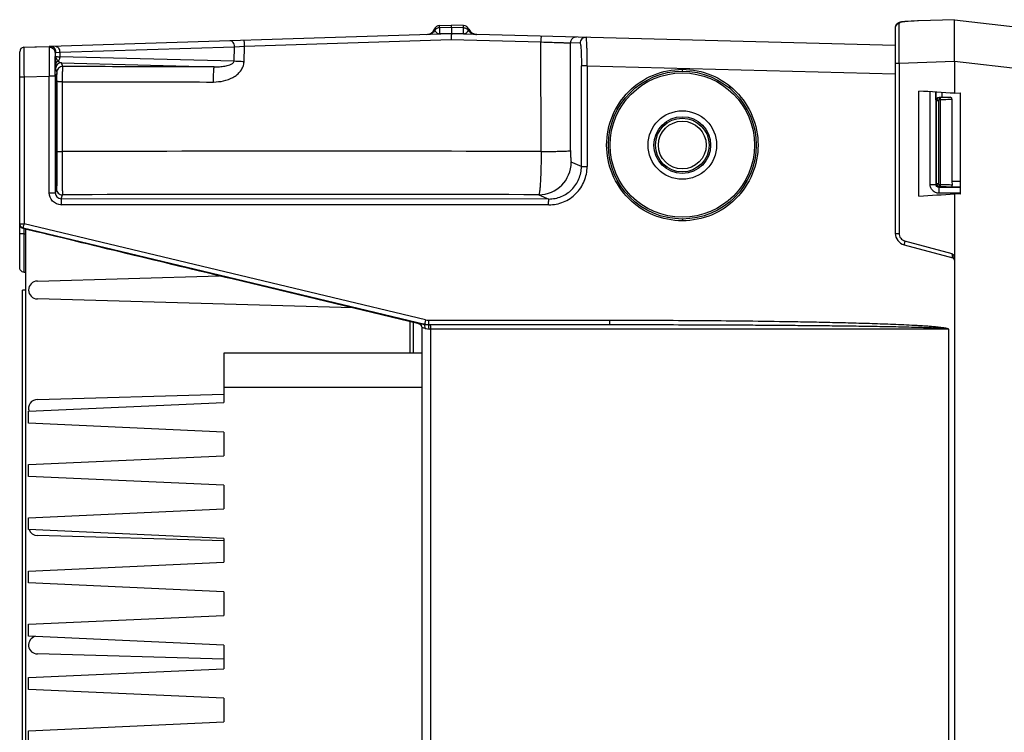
# Model space of a CAD drawing. Header units: inches. Extents: x 0 to 117, y 0 to 83.
# Tile 11 of 74: x 46.51 to 53.06, y 15.53 to 20.27. Entities that reach past the tile are written whole.
import ezdxf

# ---------------------------------------------------------------- set-up
doc = ezdxf.new("R2010")
doc.units = ezdxf.units.IN
doc.header["$LTSCALE"] = 6.431102
doc.header["$MEASUREMENT"] = 0
doc.layers.get('0').update_dxf_attribs({"linetype": 'CONTINUOUS'})

msp = doc.modelspace()

# ---------------------------------------------------------------- linework, layer by layer
at = {"color": 7, "linetype": 'CONTINUOUS'}
for p, q in [((52.3979, 20.2576), (52.3954, 20.2574)), ((52.3987, 20.2574), (52.3979, 20.2576)), ((52.3979, 20.2576), (52.3986, 20.2576)), ((52.7284, 20.2706), (52.4895, 20.2623)), ((52.7284, 20.2706), (59.0633, 19.5377)), ((49.3019, 20.2276), (49.302, 20.2313)), ((49.302, 20.2168), (49.3019, 20.2276)), ((49.302, 20.2313), (49.3819, 20.2338)), ((49.3818, 20.2193), (49.302, 20.2168)), ((49.302, 20.2168), (49.302, 20.1765)), ((49.3818, 20.2193), (49.3819, 20.2338)), ((49.4617, 20.2169), (49.3818, 20.2193)), ((49.4618, 20.2313), (49.3819, 20.2338)), ((49.4616, 20.1769), (49.4617, 20.2169)), ((49.4617, 20.2169), (49.4618, 20.2313)), ((52.3347, 20.219), (52.3347, 18.8489)), ((52.3591, 20.2432), (52.359, 20.1771)), ((49.3819, 20.1769), (46.7124, 20.0926)), ((48.004, 20.095), (49.3787, 20.1385)), ((49.2156, 20.1716), (49.2145, 20.1716)), ((49.2153, 20.1716), (49.2153, 20.1716)), ((49.2157, 20.1716), (49.2153, 20.1716)), ((49.298, 20.1768), (49.302, 20.1765)), ((49.3819, 20.1791), (49.302, 20.1765)), ((49.302, 20.1765), (49.302, 20.1744)), ((49.3787, 20.1385), (49.9769, 20.1228)), ((49.4616, 20.1769), (49.3819, 20.1791)), ((49.3819, 20.1791), (49.3819, 20.1769)), ((52.3347, 20.0996), (49.3819, 20.1769)), ((49.4616, 20.1769), (49.4615, 20.1748)), ((49.4616, 20.1769), (49.4657, 20.1771)), ((49.5486, 20.1725), (49.5481, 20.1725)), ((49.5482, 20.1725), (49.5492, 20.1725)), ((49.9781, 19.3936), (49.9769, 20.1228)), ((50.1733, 19.3993), (50.1722, 20.1158)), ((50.2367, 20.1141), (50.1722, 20.1158)), ((46.5079, 18.6204), (46.5079, 20.0575)), ((46.5365, 20.0871), (46.7044, 20.0924)), ((46.6091, 20.0893), (46.7044, 20.0924)), ((46.7116, 20.0926), (46.7044, 20.0924)), ((46.7044, 20.0924), (46.7118, 20.0926)), ((46.7048, 20.0871), (46.7046, 20.0856)), ((46.7118, 20.0926), (46.7115, 20.0926)), ((46.7115, 20.0926), (46.7124, 20.0926)), ((46.7501, 20.0532), (46.7743, 20.0543)), ((46.7743, 20.0543), (47.9371, 20.091)), ((46.7743, 20.0543), (46.7743, 20.0239)), ((47.9345, 19.9936), (47.9371, 20.091)), ((47.9371, 20.091), (48.004, 20.095)), ((48.0012, 19.991), (48.004, 20.095)), ((46.7455, 20.0264), (46.7455, 20.0476)), ((46.7455, 20.0264), (46.746, 19.9686)), ((47.9345, 19.9936), (46.7743, 20.0239)), ((52.3594, 19.9823), (52.7284, 19.9949)), ((52.7284, 19.9949), (52.7284, 19.781)), ((52.7284, 19.9949), (53.192, 19.9409)), ((46.7466, 19.9442), (46.7549, 19.9195)), ((46.7942, 19.9589), (46.786, 19.9835)), ((46.786, 19.9835), (47.8021, 19.9569)), ((50.2458, 19.2936), (50.2458, 19.9641)), ((50.2841, 19.9641), (50.2458, 19.9641)), ((50.2841, 19.9641), (50.2841, 19.2936)), ((50.2841, 19.9641), (52.3347, 19.9104)), ((52.3347, 19.9823), (52.3594, 19.9823)), ((52.3594, 19.9823), (52.3594, 18.8489)), ((46.5079, 19.8903), (46.5366, 19.8903)), ((46.5366, 19.8903), (46.7041, 19.8956)), ((46.5366, 19.8903), (46.5366, 18.9134)), ((46.7041, 19.1192), (46.7041, 19.8956)), ((46.7445, 19.8956), (46.7041, 19.8956)), ((46.7445, 19.8955), (46.7445, 19.1192)), ((46.7534, 19.8594), (46.7534, 19.8644)), ((46.7554, 19.8589), (46.7553, 19.3942)), ((46.7906, 19.8579), (46.7905, 19.3932)), ((51.2323, 19.8299), (51.2323, 19.8146)), ((52.4921, 19.0973), (52.4921, 19.7955)), ((52.5663, 19.175), (52.5663, 19.791)), ((52.6046, 19.7887), (52.6046, 19.175)), ((52.6052, 19.7369), (52.6052, 19.7887)), ((52.6052, 19.7369), (52.6097, 19.7324)), ((52.6097, 19.18), (52.6097, 19.7324)), ((52.6097, 19.7324), (52.6215, 19.7324)), ((52.6215, 19.7324), (52.6215, 19.18)), ((52.6293, 19.7521), (52.6266, 19.7548)), ((52.6293, 19.7521), (52.6293, 19.7403)), ((52.6293, 19.7521), (52.6355, 19.7521)), ((52.6355, 19.7403), (52.6293, 19.7403)), ((52.6355, 19.7403), (52.6355, 19.7521)), ((52.6355, 19.1604), (52.6355, 19.7403)), ((52.6445, 19.7863), (52.6445, 19.7546)), ((52.6445, 19.7546), (52.6997, 19.7546)), ((52.7118, 19.7429), (52.7118, 19.1952)), ((52.7284, 19.781), (52.7677, 19.784)), ((52.7677, 19.1088), (52.7677, 19.784)), ((46.7475, 19.7121), (46.7487, 19.7121)), ((46.7487, 19.3578), (46.7475, 19.3578)), ((50.2458, 19.2936), (50.1781, 19.3226)), ((50.2458, 19.2936), (50.2841, 19.2936)), ((46.7531, 19.145), (46.7445, 19.1192)), ((52.5663, 19.175), (52.6046, 19.175)), ((52.6046, 19.175), (52.6097, 19.18)), ((52.6097, 19.18), (52.6215, 19.18)), ((52.6243, 19.1554), (52.6293, 19.1604)), ((52.6243, 19.1554), (52.7677, 19.1556)), ((52.6293, 19.1604), (52.6293, 19.1722)), ((52.6293, 19.1722), (52.6355, 19.1722)), ((52.6355, 19.1604), (52.6293, 19.1604)), ((52.7677, 19.1559), (52.6999, 19.1559)), ((52.7118, 19.1952), (52.7677, 19.1952)), ((46.7041, 19.1192), (46.7445, 19.1192)), ((46.7838, 19.0797), (46.7924, 19.1057)), ((50.0288, 19.0775), (46.7838, 19.0797)), ((49.962, 19.1061), (50.0288, 19.0775)), ((52.7677, 19.1162), (52.6248, 19.1162)), ((52.7284, 19.1117), (52.7284, 6.8086)), ((52.7677, 19.1088), (52.7284, 19.1117)), ((50.0277, 19.0382), (46.7828, 19.0404)), ((50.0293, 19.0389), (46.7843, 19.0396)), ((50.0277, 19.0382), (50.0277, 19.0389)), ((46.5079, 18.9134), (46.5366, 18.9134)), ((46.5305, 18.8847), (46.5306, 18.881)), ((46.5305, 18.8847), (49.2031, 18.2453)), ((46.5366, 18.9134), (46.5321, 18.8936)), ((49.2093, 18.274), (46.5366, 18.9134)), ((46.5366, 18.8456), (46.5366, 18.8796)), ((46.5473, 18.877), (46.5473, 7.0434)), ((46.5366, 18.8456), (46.5079, 18.8456)), ((46.537, 18.5901), (46.5366, 18.8456)), ((46.5366, 18.8456), (46.5473, 18.8454)), ((52.3347, 18.8489), (52.3594, 18.8489)), ((52.393, 18.7729), (52.7167, 18.6861)), ((52.7132, 18.7133), (52.3988, 18.7976)), ((46.537, 18.5901), (46.5473, 18.5901)), ((46.626, 18.531), (47.8373, 18.5659)), ((49.1629, 18.2473), (47.9211, 18.5457)), ((46.5276, 7.4484), (46.5276, 18.472)), ((46.5473, 18.472), (46.5276, 18.472)), ((48.7249, 18.3525), (46.626, 18.4129)), ((49.1063, 18.0526), (49.1063, 18.2609)), ((49.1255, 18.2563), (49.1255, 18.0526)), ((49.1629, 18.2473), (49.1624, 18.2501)), ((49.1851, 7.699), (49.1851, 18.2214)), ((49.2031, 18.2453), (49.1939, 18.2453)), ((49.2258, 18.2419), (50.4349, 18.2419)), ((49.2306, 18.2715), (50.4342, 18.2715)), ((52.689, 18.2124), (49.2319, 18.2124)), ((49.241, 18.2124), (49.241, 7.7079)), ((52.689, 18.2124), (52.689, 7.7079)), ((47.8662, 18.0526), (47.8662, 17.724)), ((49.1851, 18.0526), (47.8662, 18.0526)), ((49.1851, 17.8224), (47.8662, 17.8224)), ((46.626, 17.7436), (47.8662, 17.7793)), ((46.5669, 17.6649), (47.8662, 17.724)), ((46.5669, 17.5862), (46.5669, 17.6649)), ((47.8662, 17.5271), (46.5669, 17.5862)), ((47.8662, 17.5271), (47.8662, 17.3696)), ((46.5669, 17.3106), (47.8662, 17.3696)), ((46.5669, 17.2318), (46.5669, 17.3106)), ((47.8662, 17.1728), (46.5669, 17.2318)), ((47.8662, 17.1728), (47.8662, 17.0153)), ((46.5669, 16.9562), (47.8662, 17.0153)), ((46.5669, 16.8775), (46.5669, 16.9562)), ((47.8662, 16.8184), (46.5669, 16.8775)), ((47.8662, 16.8024), (46.626, 16.8381)), ((47.8662, 16.8184), (47.8662, 16.661)), ((46.5669, 16.6019), (47.8662, 16.661)), ((46.5669, 16.5232), (46.5669, 16.6019)), ((47.8662, 16.4641), (46.5669, 16.5232)), ((47.8662, 16.4641), (47.8662, 16.3066)), ((46.5669, 16.2476), (47.8662, 16.3066)), ((46.5669, 16.1688), (46.5669, 16.2476)), ((47.8662, 16.1098), (46.5669, 16.1688)), ((47.8662, 16.1098), (47.8662, 15.9523)), ((47.8662, 16.015), (46.626, 16.0507)), ((46.5669, 15.8932), (47.8662, 15.9523)), ((46.5669, 15.8145), (46.5669, 15.8932)), ((47.8662, 15.7554), (46.5669, 15.8145)), ((47.8662, 15.7554), (47.8662, 15.598)), ((46.5669, 15.5389), (47.8662, 15.598)), ((46.5669, 15.4602), (46.5669, 15.5389))]:
    msp.add_line(p, q, dxfattribs=at)
for points in [[(52.3702, 20.2541), (52.3671, 20.2534), (52.3642, 20.2526), (52.3615, 20.2518), (52.3588, 20.2508), (52.3561, 20.2497), (52.3536, 20.2484), (52.3512, 20.247), (52.3488, 20.2455), (52.3466, 20.2438), (52.3445, 20.2419), (52.3425, 20.2398), (52.3408, 20.2376), (52.3392, 20.2352), (52.3379, 20.2328), (52.3367, 20.2302), (52.3359, 20.2276), (52.3352, 20.225), (52.3348, 20.2223), (52.3347, 20.2197), (52.3347, 20.219)], [(52.3874, 20.2567), (52.3836, 20.2563), (52.38, 20.2558), (52.3766, 20.2553), (52.3733, 20.2547), (52.3702, 20.2541)], [(52.3954, 20.2574), (52.3913, 20.2571), (52.3874, 20.2567)]]:
    msp.add_lwpolyline(points, dxfattribs=at)
for radius in [0.4921, 0.4803, 0.2279, 0.1885, 0.1786, 0.1589]:
    msp.add_circle((50.9173, 19.4365), radius, dxfattribs=at)
for centre, radius, start, end in [((52.4181, 19.9887), 0.2694, 94.29725, 95.63659), ((52.4218, 19.9419), 0.3164, 94.19404, 94.3294), ((52.5853, 17.5171), 2.7468, 92.16218, 93.8959), ((52.5757, 17.79), 2.4738, 92.17829, 94.10479), ((52.576, 17.7847), 2.4791, 91.99983, 92.18037), ((49.2127, 20.2306), 0.0591, 272.81367, 336.84427), ((49.3032, 20.1919), 0.0394, 91.73856, 156.84008), ((49.4606, 20.1919), 0.0394, 23.73851, 88.38408), ((49.5507, 20.2315), 0.0591, 203.73425, 267.52007), ((49.304, 20.2118), 0.0358, 248.11418, 250.0166), ((50.2115, 20.1158), 0.0393, 88.53471, 180.06957), ((50.276, 20.1141), 0.0393, 88.55008, 180.03935), ((110.5959, 20.1901), 58.237, 180.012872, 180.204455), ((46.5374, 20.0575), 0.0295, 91.79713, 180.01388), ((77.1573, 20.0543), 30.6211, 180.02277, 180.30688), ((46.7942, 19.9195), 0.0394, 89.98698, 179.99557), ((44.2868, 19.8806), 2.4685, 0.4903, 0.60627), ((42.2914, 19.8646), 4.464, 359.92682, 0.4762), ((52.6294, 19.7324), 0.0197, 90.0847, 179.91532), ((52.6439, 20.4131), 0.6585, 268.49659, 270.05657), ((48.4593, -581.5841), 600.9796, 89.8551978, 90.1590992), ((44.998, 19.3306), 1.7511, 0.27652, 0.60345), ((49.9614, 19.3228), 0.2167, 270.15799, 359.93536), ((46.7924, 19.145), 0.0394, 180.00446, 270.013), ((52.6294, 19.1801), 0.0197, 180.08458, 269.91565), ((46.7839, 19.1191), 0.0394, 179.9378, 269.90521), ((48.4589, -568.3577), 587.4657, 89.8534051, 90.1625298), ((46.7846, 19.1124), 0.0728, 268.52947, 269.77759), ((46.537, 18.9134), 0.0291, 180.02505, 186.84689), ((46.5378, 18.91), 0.0299, 180.04683, 188.61041), ((52.4134, 18.8489), 0.0787, 180, 255), ((52.7126, 18.6709), 0.0157, 0.01315, 75), ((46.626, 18.472), 0.0591, 90, 270), ((49.1556, 18.2214), 0.0295, 359.99983, 76.54454), ((49.2315, 18.3629), 0.1209, 256.45525, 268.47756), ((49.2307, 18.3637), 0.0923, 256.57246, 269.97884), ((49.2259, 18.3853), 0.1434, 265.45662, 269.95291), ((49.2314, 18.3626), 0.1207, 268.49231, 269.99893), ((46.626, 17.6846), 0.0591, 90, 198.6241), ((46.626, 16.8972), 0.0591, 199.68935, 270), ((46.626, 16.1098), 0.0591, 103.86958, 270)]:
    msp.add_arc(centre, radius, start, end, dxfattribs=at)
for start_param, end_param in [(0.50718, 0.531309), (-0.531309, -0.50718)]:
    msp.add_ellipse((35.4823, 19.4464), major_axis=(19.7297, 0), ratio=0.034921, start_param=start_param, end_param=end_param, dxfattribs=at)
for points, knots in [([(52.3916, 20.2568), (52.387, 20.2564), (52.3789, 20.2554), (52.3687, 20.2528), (52.3615, 20.2491), (52.3594, 20.245), (52.3591, 20.2432)], [0, 0, 0, 0, 0.371148, 0.655383, 0.852056, 1, 1, 1, 1]), ([(52.7284, 19.9949), (52.7278, 20.0127), (52.7275, 20.0479), (52.728, 20.0988), (52.7286, 20.1459), (52.7292, 20.1871), (52.7296, 20.2171), (52.7297, 20.237), (52.7297, 20.2487), (52.7295, 20.2576), (52.7294, 20.2646), (52.7289, 20.2679), (52.7289, 20.2706), (52.7284, 20.2706)], [0, 0, 0, 0, 0.194377, 0.381777, 0.554365, 0.705728, 0.830137, 0.880648, 0.922726, 0.955931, 0.979933, 0.994597, 1, 1, 1, 1]), ([(49.2702, 20.1997), (49.2653, 20.1916), (49.2512, 20.1776), (49.2322, 20.1721), (49.2227, 20.1718)], [0, 0, 0, 0, 0.501582, 1, 1, 1, 1]), ([(49.2702, 20.1997), (49.2697, 20.2008), (49.2688, 20.2026), (49.2676, 20.2051), (49.2674, 20.2065), (49.2669, 20.2072), (49.267, 20.2074)], [0, 0, 0, 0, 0.438551, 0.748441, 0.935787, 1, 1, 1, 1]), ([(49.302, 20.2168), (49.2958, 20.2166), (49.2833, 20.2133), (49.2737, 20.2047), (49.2702, 20.1997)], [0, 0, 0, 0, 0.503631, 1, 1, 1, 1]), ([(49.2702, 20.1997), (49.2711, 20.1978), (49.2757, 20.1892), (49.2834, 20.1815), (49.2906, 20.1786)], [0, 0, 0, 0, 0.207207, 1, 1, 1, 1]), ([(49.4617, 20.2169), (49.4679, 20.2167), (49.4803, 20.2136), (49.4899, 20.2051), (49.4934, 20.2001)], [0, 0, 0, 0, 0.503553, 1, 1, 1, 1]), ([(49.4733, 20.1791), (49.4762, 20.1804), (49.4846, 20.1857), (49.4905, 20.1941), (49.4934, 20.2001)], [0, 0, 0, 0, 0.325065, 1, 1, 1, 1]), ([(49.4967, 20.2078), (49.4968, 20.2076), (49.4963, 20.2069), (49.496, 20.2055), (49.4948, 20.203), (49.4939, 20.2012), (49.4934, 20.2001)], [0, 0, 0, 0, 0.064314, 0.251471, 0.561189, 1, 1, 1, 1]), ([(49.4934, 20.2001), (49.4984, 20.1921), (49.5125, 20.1783), (49.5315, 20.173), (49.5409, 20.1727)], [0, 0, 0, 0, 0.501628, 1, 1, 1, 1]), ([(52.3591, 20.2432), (52.3528, 20.2429), (52.3401, 20.2378), (52.3347, 20.2251), (52.3347, 20.219)], [0, 0, 0, 0, 0.509385, 1, 1, 1, 1]), ([(47.9371, 20.091), (47.937, 20.0964), (47.9354, 20.1064), (47.9292, 20.1191), (47.9201, 20.1281), (47.912, 20.1305), (47.908, 20.1304)], [0, 0, 0, 0, 0.303752, 0.555698, 0.77869, 1, 1, 1, 1]), ([(48.004, 20.095), (48.0039, 20.0999), (48.0036, 20.107), (48.0032, 20.1161), (48.0029, 20.1218), (48.0025, 20.1264), (48.0023, 20.1301), (48.0019, 20.1318), (48.0019, 20.1333), (48.0017, 20.1333)], [0, 0, 0, 0, 0.383512, 0.556833, 0.707889, 0.831548, 0.923042, 0.979587, 1, 1, 1, 1]), ([(49.2917, 20.1782), (49.2921, 20.178), (49.2941, 20.1773), (49.2963, 20.1769), (49.298, 20.1768)], [0, 0, 0, 0, 0.192983, 1, 1, 1, 1]), ([(49.3819, 20.1769), (49.3816, 20.1768), (49.3815, 20.1754), (49.3808, 20.1737), (49.3804, 20.17), (49.38, 20.1654), (49.3796, 20.1596), (49.3788, 20.1506), (49.3784, 20.1434), (49.3787, 20.1385)], [0, 0, 0, 0, 0.021188, 0.079075, 0.171161, 0.294684, 0.445403, 0.618488, 1, 1, 1, 1]), ([(49.4657, 20.1771), (49.4666, 20.1771), (49.4692, 20.1775), (49.4718, 20.1784), (49.4733, 20.1791)], [0, 0, 0, 0, 0.338148, 1, 1, 1, 1]), ([(49.9769, 20.1228), (49.977, 20.1278), (49.9775, 20.1369), (49.9784, 20.1486), (49.9797, 20.1565), (49.9807, 20.16), (49.9814, 20.1612), (49.9817, 20.1612)], [0, 0, 0, 0, 0.378761, 0.699641, 0.91453, 0.9732, 1, 1, 1, 1]), ([(49.9769, 20.1228), (50.0013, 20.122), (50.0463, 20.1206), (50.0993, 20.1188), (50.134, 20.1175), (50.1522, 20.1168), (50.1643, 20.1162), (50.1703, 20.116), (50.1722, 20.1158)], [0, 0, 0, 0, 0.375249, 0.690922, 0.813769, 0.908111, 0.970792, 1, 1, 1, 1]), ([(50.2841, 19.9641), (50.2842, 19.9764), (50.2842, 20.0005), (50.284, 20.0356), (50.2834, 20.0679), (50.2826, 20.0963), (50.2815, 20.1195), (50.2804, 20.1353), (50.2795, 20.1446), (50.2787, 20.1493), (50.2782, 20.1519), (50.2774, 20.1534), (50.277, 20.1534)], [0, 0, 0, 0, 0.194094, 0.38149, 0.553853, 0.704807, 0.828743, 0.921156, 0.9543, 0.978395, 0.993412, 1, 1, 1, 1]), ([(46.5365, 20.0871), (46.5363, 20.0869), (46.5367, 20.0856), (46.5362, 20.0837), (46.5364, 20.0799), (46.5362, 20.0749), (46.5363, 20.0685), (46.5362, 20.0574), (46.5362, 20.0485), (46.5362, 20.0421)], [0, 0, 0, 0, 0.017281, 0.066958, 0.148282, 0.260493, 0.402857, 0.574588, 1, 1, 1, 1]), ([(46.7046, 20.0856), (46.7037, 20.0622), (46.7038, 19.9988), (46.7038, 19.9355), (46.7041, 19.8956)], [0, 0, 0, 0, 0.370044, 1, 1, 1, 1]), ([(46.7455, 20.0476), (46.7454, 20.0576), (46.7362, 20.0785), (46.7149, 20.086), (46.7046, 20.0856)], [0, 0, 0, 0, 0.493718, 1, 1, 1, 1]), ([(46.7078, 20.0917), (46.7066, 20.0911), (46.7053, 20.0894), (46.7049, 20.0876), (46.7048, 20.0871)], [0, 0, 0, 0, 0.717484, 1, 1, 1, 1]), ([(46.7501, 20.0532), (46.7501, 20.0634), (46.7423, 20.0841), (46.7215, 20.0929), (46.7118, 20.0926)], [0, 0, 0, 0, 0.511421, 1, 1, 1, 1]), ([(46.7452, 20.0936), (46.749, 20.0938), (46.7571, 20.0915), (46.7665, 20.0824), (46.7727, 20.0694), (46.7742, 20.0594), (46.7743, 20.0543)], [0, 0, 0, 0, 0.208765, 0.444076, 0.712339, 1, 1, 1, 1]), ([(46.7455, 20.0476), (46.7455, 20.0491), (46.746, 20.0521), (46.7489, 20.0532), (46.7501, 20.0532)], [0, 0, 0, 0, 0.528925, 1, 1, 1, 1]), ([(50.2367, 20.1141), (50.2371, 20.1141), (50.2379, 20.113), (50.2391, 20.1092), (50.2406, 20.1008), (50.242, 20.0872), (50.2433, 20.0688), (50.2444, 20.0464), (50.2455, 20.011), (50.2458, 19.9832), (50.2458, 19.9641)], [0, 0, 0, 0, 0.007701, 0.02331, 0.081125, 0.173628, 0.297323, 0.447831, 0.619643, 1, 1, 1, 1]), ([(46.7445, 19.8955), (46.7445, 19.9274), (46.7447, 19.9782), (46.7449, 20.0289), (46.7455, 20.0476)], [0, 0, 0, 0, 0.629987, 1, 1, 1, 1]), ([(46.7455, 20.0264), (46.7455, 20.0262), (46.7464, 20.026), (46.7477, 20.0256), (46.7502, 20.0253), (46.755, 20.0249), (46.7632, 20.0244), (46.7703, 20.0241), (46.7743, 20.0239)], [0, 0, 0, 0, 0.022464, 0.074459, 0.157091, 0.269957, 0.582447, 1, 1, 1, 1]), ([(46.7455, 20.0264), (46.7456, 20.021), (46.7516, 20.0092), (46.7606, 20.0008), (46.7659, 19.9963)], [0, 0, 0, 0, 0.435939, 1, 1, 1, 1]), ([(46.746, 19.9686), (46.746, 19.9743), (46.7503, 19.9862), (46.7602, 19.9937), (46.7659, 19.9963)], [0, 0, 0, 0, 0.474919, 1, 1, 1, 1]), ([(46.7743, 20.0239), (46.7743, 20.0214), (46.7735, 20.0117), (46.77, 20.0021), (46.7659, 19.9963)], [0, 0, 0, 0, 0.262194, 1, 1, 1, 1]), ([(46.786, 19.9835), (46.7824, 19.9838), (46.7744, 19.9865), (46.7686, 19.9926), (46.7659, 19.9963)], [0, 0, 0, 0, 0.442104, 1, 1, 1, 1]), ([(47.798, 19.856), (47.8202, 19.857), (47.8648, 19.8603), (47.9178, 19.8798), (47.955, 19.9046), (47.9791, 19.9282), (47.9961, 19.9576), (48.0006, 19.9798), (48.0012, 19.991)], [0, 0, 0, 0, 0.249782, 0.499155, 0.624232, 0.749658, 0.874684, 1, 1, 1, 1]), ([(47.8021, 19.9569), (47.8139, 19.9568), (47.8374, 19.9572), (47.8732, 19.9613), (47.906, 19.9686), (47.9322, 19.9819), (47.9345, 19.9936)], [0, 0, 0, 0, 0.24877, 0.49798, 0.748814, 1, 1, 1, 1]), ([(48.0012, 19.991), (47.9951, 19.9912), (47.9728, 19.9918), (47.9506, 19.9927), (47.9345, 19.9936)], [0, 0, 0, 0, 0.276191, 1, 1, 1, 1]), ([(46.746, 19.9686), (46.746, 19.9651), (46.7461, 19.9591), (46.7462, 19.9516), (46.7465, 19.947), (46.7465, 19.9448), (46.7466, 19.9442)], [0, 0, 0, 0, 0.430101, 0.734908, 0.922891, 1, 1, 1, 1]), ([(46.786, 19.9835), (46.776, 19.9835), (46.755, 19.9752), (46.7467, 19.9542), (46.7466, 19.9442)], [0, 0, 0, 0, 0.499501, 1, 1, 1, 1]), ([(46.7549, 19.9195), (46.7551, 19.9184), (46.7549, 19.9141), (46.7551, 19.9099), (46.7552, 19.9067)], [0, 0, 0, 0, 0.265622, 1, 1, 1, 1]), ([(46.7942, 19.9589), (46.7936, 19.9584), (46.7936, 19.955), (46.7925, 19.9495), (46.7922, 19.9398), (46.7916, 19.9275), (46.7912, 19.9124), (46.7907, 19.8889), (46.7906, 19.8706), (46.7906, 19.8579)], [0, 0, 0, 0, 0.024689, 0.085037, 0.179473, 0.304229, 0.454761, 0.625445, 1, 1, 1, 1]), ([(47.8021, 19.9569), (47.718, 19.957), (47.382, 19.9575), (47.0461, 19.9582), (46.7942, 19.9589)], [0, 0, 0, 0, 0.250416, 1, 1, 1, 1]), ([(47.798, 19.856), (47.798, 19.8686), (47.7981, 19.887), (47.7986, 19.9104), (47.7991, 19.9255), (47.7998, 19.9378), (47.8002, 19.9475), (47.8013, 19.953), (47.8014, 19.9565), (47.8021, 19.9569)], [0, 0, 0, 0, 0.374014, 0.544557, 0.695056, 0.819888, 0.914472, 0.975013, 1, 1, 1, 1]), ([(50.9176, 18.9326), (50.8521, 18.9329), (50.7196, 18.9586), (50.5521, 19.071), (50.44, 19.2386), (50.4007, 19.4365), (50.44, 19.6345), (50.5521, 19.8021), (50.7196, 19.9145), (50.8521, 19.94), (50.9176, 19.9405)], [0, 0, 0, 0, 0.124987, 0.249977, 0.374979, 0.499998, 0.625021, 0.750024, 0.875015, 1, 1, 1, 1]), ([(50.9173, 19.9287), (50.9176, 19.9287), (50.9172, 19.9305), (50.9177, 19.9323), (50.9176, 19.9363), (50.9176, 19.939), (50.9176, 19.9405)], [0, 0, 0, 0, 0.076744, 0.29281, 0.617744, 1, 1, 1, 1]), ([(50.9176, 19.9405), (50.9832, 19.9402), (51.1157, 19.9145), (51.2832, 19.8021), (51.3953, 19.6345), (51.4346, 19.4366), (51.3953, 19.2386), (51.2832, 19.071), (51.1157, 18.9586), (50.9832, 18.9331), (50.9176, 18.9326)], [0, 0, 0, 0, 0.124987, 0.249977, 0.374979, 0.499998, 0.625021, 0.750024, 0.875014, 1, 1, 1, 1]), ([(46.7518, 19.909), (46.7516, 19.9091), (46.7517, 19.9074), (46.7513, 19.9058), (46.7512, 19.9017), (46.751, 19.8966), (46.7508, 19.8898), (46.7505, 19.8781), (46.7502, 19.8599), (46.7498, 19.8341), (46.7495, 19.8035), (46.7493, 19.7685), (46.7491, 19.7438), (46.749, 19.7309)], [0, 0, 0, 0, 0.004178, 0.016834, 0.037946, 0.067406, 0.105096, 0.150894, 0.2661, 0.411192, 0.584157, 0.781806, 1, 1, 1, 1]), ([(46.7534, 19.8644), (46.7533, 19.8708), (46.7531, 19.8798), (46.7528, 19.8908), (46.7527, 19.8971), (46.7524, 19.902), (46.7524, 19.9058), (46.7519, 19.9075), (46.7521, 19.9089), (46.7518, 19.909)], [0, 0, 0, 0, 0.430377, 0.601956, 0.743371, 0.854083, 0.933848, 0.98247, 1, 1, 1, 1]), ([(46.7518, 19.161), (46.7519, 19.161), (46.752, 19.1616), (46.7522, 19.1624), (46.7522, 19.1641), (46.7525, 19.1674), (46.7527, 19.1732), (46.7529, 19.1819), (46.7531, 19.1929), (46.7534, 19.2063), (46.7536, 19.2218), (46.7539, 19.2466), (46.7542, 19.2822), (46.7546, 19.3297), (46.7548, 19.3828), (46.755, 19.4399), (46.7551, 19.4995), (46.7551, 19.5795), (46.7549, 19.6739), (46.7544, 19.7735), (46.7538, 19.8337), (46.7534, 19.8594)], [0, 0, 0, 0, 0.000535, 0.001944, 0.004241, 0.007421, 0.016418, 0.028893, 0.044765, 0.063908, 0.086194, 0.111493, 0.170429, 0.239108, 0.31573, 0.398219, 0.484385, 0.57191, 0.741737, 0.88967, 1, 1, 1, 1]), ([(46.7906, 19.8579), (46.786, 19.8579), (46.7794, 19.858), (46.7711, 19.8581), (46.7659, 19.8582), (46.7617, 19.8584), (46.7584, 19.8584), (46.7567, 19.8588), (46.7554, 19.8587), (46.7554, 19.8589)], [0, 0, 0, 0, 0.3872, 0.559601, 0.709139, 0.831378, 0.922179, 0.978904, 1, 1, 1, 1]), ([(46.7906, 19.8579), (46.8744, 19.8577), (47.2102, 19.8568), (47.546, 19.8562), (47.798, 19.856)], [0, 0, 0, 0, 0.249522, 1, 1, 1, 1]), ([(46.749, 19.7309), (46.749, 19.7283), (46.749, 19.7237), (46.749, 19.7184), (46.7489, 19.7152), (46.7489, 19.7135), (46.7487, 19.7128), (46.7489, 19.7121), (46.7487, 19.7121)], [0, 0, 0, 0, 0.415042, 0.732788, 0.848116, 0.931839, 0.982718, 1, 1, 1, 1]), ([(52.6052, 19.7369), (52.6055, 19.7413), (52.6104, 19.7511), (52.621, 19.755), (52.6266, 19.7548)], [0, 0, 0, 0, 0.436893, 1, 1, 1, 1]), ([(52.6215, 19.7324), (52.6215, 19.7344), (52.6231, 19.7386), (52.6273, 19.7403), (52.6293, 19.7403)], [0, 0, 0, 0, 0.499264, 1, 1, 1, 1]), ([(52.6997, 19.7546), (52.6917, 19.7533), (52.6702, 19.7526), (52.6489, 19.7521), (52.6355, 19.7521)], [0, 0, 0, 0, 0.37701, 1, 1, 1, 1]), ([(52.6355, 19.7403), (52.6516, 19.7403), (52.6736, 19.7405), (52.699, 19.7417), (52.7083, 19.7423), (52.7118, 19.7429)], [0, 0, 0, 0, 0.632069, 0.862164, 1, 1, 1, 1]), ([(52.7118, 19.7429), (52.7118, 19.746), (52.7091, 19.7523), (52.7027, 19.7546), (52.6997, 19.7546)], [0, 0, 0, 0, 0.498983, 1, 1, 1, 1]), ([(46.7475, 19.7121), (46.7472, 19.7121), (46.7476, 19.7103), (46.747, 19.7084), (46.7471, 19.7038), (46.7469, 19.6982), (46.7468, 19.6907), (46.7466, 19.6779), (46.7464, 19.6586), (46.7462, 19.6321), (46.7461, 19.6019), (46.746, 19.5691), (46.746, 19.535), (46.746, 19.5009), (46.7461, 19.4681), (46.7462, 19.4378), (46.7464, 19.4113), (46.7466, 19.392), (46.7468, 19.3793), (46.7469, 19.3718), (46.7471, 19.3661), (46.747, 19.3615), (46.7476, 19.3596), (46.7472, 19.3578), (46.7475, 19.3578)], [0, 0, 0, 0, 0.002463, 0.009691, 0.02161, 0.038127, 0.059122, 0.08436, 0.146505, 0.222269, 0.308671, 0.402454, 0.499974, 0.597495, 0.691279, 0.77769, 0.853466, 0.915623, 0.940868, 0.961867, 0.978387, 0.990308, 0.997537, 1, 1, 1, 1]), ([(49.9781, 19.3936), (50.0025, 19.3937), (50.0379, 19.394), (50.0828, 19.3948), (50.1114, 19.3954), (50.1351, 19.3963), (50.1534, 19.397), (50.1654, 19.3982), (50.1716, 19.3985), (50.1733, 19.3993)], [0, 0, 0, 0, 0.374931, 0.54281, 0.690393, 0.813227, 0.907614, 0.97042, 1, 1, 1, 1]), ([(50.1733, 19.3993), (50.1734, 19.3895), (50.1735, 19.3755), (50.1741, 19.3576), (50.1747, 19.3462), (50.1754, 19.3369), (50.1761, 19.3296), (50.1769, 19.3253), (50.1775, 19.3229), (50.1781, 19.3226)], [0, 0, 0, 0, 0.378644, 0.5474, 0.69608, 0.82099, 0.915356, 0.974138, 1, 1, 1, 1]), ([(46.7487, 19.3578), (46.7489, 19.3578), (46.7486, 19.3566), (46.749, 19.3554), (46.7489, 19.3524), (46.7489, 19.3503), (46.749, 19.3491)], [0, 0, 0, 0, 0.065389, 0.257841, 0.572357, 1, 1, 1, 1]), ([(46.749, 19.3391), (46.7491, 19.3261), (46.7493, 19.3014), (46.7495, 19.2664), (46.7498, 19.2358), (46.7502, 19.2101), (46.7505, 19.1919), (46.7508, 19.1801), (46.751, 19.1734), (46.7512, 19.1683), (46.7513, 19.1642), (46.7517, 19.1626), (46.7516, 19.1609), (46.7518, 19.161)], [0, 0, 0, 0, 0.218177, 0.415825, 0.588808, 0.733902, 0.849106, 0.894907, 0.932595, 0.962051, 0.983162, 0.995819, 1, 1, 1, 1]), ([(46.7553, 19.3942), (46.7552, 19.3427), (46.7551, 19.2727), (46.7543, 19.1919), (46.7539, 19.1627), (46.7535, 19.152)], [0, 0, 0, 0, 0.638576, 0.866786, 1, 1, 1, 1]), ([(46.7553, 19.3942), (46.7553, 19.394), (46.7566, 19.3941), (46.7582, 19.3937), (46.7616, 19.3937), (46.7658, 19.3935), (46.771, 19.3934), (46.7793, 19.3933), (46.7859, 19.3932), (46.7905, 19.3932)], [0, 0, 0, 0, 0.021033, 0.077637, 0.168352, 0.290482, 0.440011, 0.612596, 1, 1, 1, 1]), ([(46.7905, 19.3932), (46.7905, 19.3568), (46.7906, 19.3041), (46.7908, 19.237), (46.791, 19.1944), (46.7913, 19.1592), (46.7916, 19.1351), (46.7919, 19.1205), (46.792, 19.1133), (46.7923, 19.1086), (46.7923, 19.1063), (46.7924, 19.1057)], [0, 0, 0, 0, 0.37941, 0.55028, 0.700234, 0.824015, 0.917172, 0.951237, 0.976509, 0.992813, 1, 1, 1, 1]), ([(49.9781, 19.3936), (49.978, 19.3751), (49.9777, 19.3388), (49.9768, 19.2861), (49.9753, 19.2376), (49.9733, 19.1949), (49.971, 19.1597), (49.9688, 19.1356), (49.9667, 19.121), (49.9653, 19.1136), (49.9639, 19.109), (49.9627, 19.1065), (49.962, 19.1061)], [0, 0, 0, 0, 0.192327, 0.37713, 0.547227, 0.696748, 0.820453, 0.913901, 0.94828, 0.974033, 0.991126, 1, 1, 1, 1]), ([(50.0288, 19.0775), (50.0569, 19.0775), (50.1139, 19.0886), (50.1861, 19.1365), (50.2345, 19.2084), (50.2459, 19.2654), (50.2458, 19.2936)], [0, 0, 0, 0, 0.249944, 0.499896, 0.7499, 1, 1, 1, 1]), ([(50.0293, 19.0389), (50.0624, 19.0385), (50.1296, 19.0517), (50.214, 19.1087), (50.271, 19.1933), (50.2838, 19.2604), (50.2841, 19.2936)], [0, 0, 0, 0, 0.249877, 0.499844, 0.749893, 1, 1, 1, 1]), ([(46.7535, 19.152), (46.7535, 19.1503), (46.7533, 19.1481), (46.7533, 19.1457), (46.7531, 19.145)], [0, 0, 0, 0, 0.697686, 1, 1, 1, 1]), ([(52.6248, 19.1162), (52.6172, 19.1164), (52.6017, 19.1192), (52.5825, 19.1325), (52.5692, 19.1519), (52.5666, 19.1674), (52.5663, 19.175)], [0, 0, 0, 0, 0.249951, 0.499887, 0.749781, 1, 1, 1, 1]), ([(52.6243, 19.1554), (52.6193, 19.1553), (52.6088, 19.1594), (52.6046, 19.1699), (52.6046, 19.175)], [0, 0, 0, 0, 0.49853, 1, 1, 1, 1]), ([(52.6293, 19.1722), (52.6273, 19.1722), (52.6231, 19.1738), (52.6215, 19.178), (52.6215, 19.18)], [0, 0, 0, 0, 0.499263, 1, 1, 1, 1]), ([(52.6243, 19.1554), (52.6249, 19.1543), (52.6245, 19.15), (52.6253, 19.142), (52.6251, 19.13), (52.6251, 19.121), (52.6251, 19.1161)], [0, 0, 0, 0, 0.091225, 0.311106, 0.629609, 1, 1, 1, 1]), ([(52.7137, 19.1691), (52.711, 19.1701), (52.7021, 19.1704), (52.6855, 19.1716), (52.6622, 19.172), (52.6448, 19.1722), (52.6355, 19.1722)], [0, 0, 0, 0, 0.109798, 0.333722, 0.644247, 1, 1, 1, 1]), ([(52.6355, 19.1604), (52.6406, 19.1604), (52.6506, 19.1603), (52.6648, 19.1601), (52.6775, 19.1596), (52.6868, 19.1591), (52.693, 19.1587), (52.6965, 19.1583), (52.6993, 19.158), (52.7008, 19.1576), (52.7021, 19.1573), (52.702, 19.1565), (52.701, 19.1563), (52.7004, 19.156), (52.6999, 19.1559)], [0, 0, 0, 0, 0.220333, 0.430378, 0.616449, 0.77032, 0.833011, 0.884622, 0.923857, 0.949527, 0.962111, 0.968001, 0.980302, 1, 1, 1, 1]), ([(52.6999, 19.1559), (52.7034, 19.1561), (52.7109, 19.1577), (52.7141, 19.1656), (52.7137, 19.1691)], [0, 0, 0, 0, 0.494249, 1, 1, 1, 1]), ([(52.7118, 19.1952), (52.7118, 19.1929), (52.712, 19.1841), (52.713, 19.1754), (52.7137, 19.1691)], [0, 0, 0, 0, 0.27167, 1, 1, 1, 1]), ([(46.7827, 19.0396), (46.7626, 19.0401), (46.7213, 19.0573), (46.7036, 19.0991), (46.7041, 19.1192)], [0, 0, 0, 0, 0.500556, 1, 1, 1, 1]), ([(46.7838, 19.0797), (46.7836, 19.0795), (46.7837, 19.0783), (46.7833, 19.0761), (46.7832, 19.0723), (46.783, 19.0653), (46.7828, 19.0545), (46.7828, 19.0453), (46.7828, 19.0404)], [0, 0, 0, 0, 0.024236, 0.08418, 0.177908, 0.302238, 0.623931, 1, 1, 1, 1]), ([(50.0277, 19.0389), (50.0277, 19.0438), (50.0278, 19.0528), (50.0279, 19.0634), (50.0282, 19.0703), (50.0283, 19.0739), (50.0286, 19.0761), (50.0285, 19.0773), (50.0288, 19.0775)], [0, 0, 0, 0, 0.377374, 0.698422, 0.822462, 0.915896, 0.975742, 1, 1, 1, 1]), ([(50.9173, 18.9444), (50.9176, 18.9444), (50.9172, 18.9426), (50.9177, 18.9408), (50.9176, 18.9368), (50.9176, 18.9341), (50.9176, 18.9326)], [0, 0, 0, 0, 0.076739, 0.292803, 0.61774, 1, 1, 1, 1]), ([(46.5305, 18.8847), (46.5248, 18.8861), (46.5139, 18.8925), (46.5088, 18.9041), (46.5081, 18.91)], [0, 0, 0, 0, 0.499961, 1, 1, 1, 1]), ([(46.5321, 18.8936), (46.5317, 18.8915), (46.5314, 18.8886), (46.5302, 18.8856), (46.5305, 18.8847)], [0, 0, 0, 0, 0.714193, 1, 1, 1, 1]), ([(52.3594, 18.8489), (52.3597, 18.8376), (52.3674, 18.8143), (52.3879, 18.8008), (52.3988, 18.7976)], [0, 0, 0, 0, 0.50008, 1, 1, 1, 1]), ([(52.3988, 18.7976), (52.3979, 18.7945), (52.3964, 18.7887), (52.3947, 18.7818), (52.3937, 18.7774), (52.3932, 18.775), (52.3931, 18.7739), (52.3929, 18.7729), (52.393, 18.7729)], [0, 0, 0, 0, 0.382037, 0.706287, 0.830347, 0.922436, 0.979528, 1, 1, 1, 1]), ([(52.7167, 18.6861), (52.7169, 18.6861), (52.7163, 18.6874), (52.7166, 18.6885), (52.716, 18.6913), (52.7157, 18.6947), (52.7151, 18.6988), (52.7144, 18.7051), (52.7137, 18.71), (52.7132, 18.7133)], [0, 0, 0, 0, 0.020774, 0.081018, 0.177553, 0.305582, 0.458638, 0.630107, 1, 1, 1, 1]), ([(52.7132, 18.7133), (52.7186, 18.706), (52.7262, 18.6957), (52.7284, 18.6834), (52.7284, 18.6803)], [0, 0, 0, 0, 0.749105, 1, 1, 1, 1]), ([(46.537, 18.59), (46.5287, 18.5901), (46.5131, 18.5979), (46.5079, 18.6136), (46.5079, 18.6204)], [0, 0, 0, 0, 0.548598, 1, 1, 1, 1]), ([(49.1624, 18.2501), (49.1624, 18.2503), (49.1635, 18.2504), (49.1648, 18.2503), (49.1675, 18.2501), (49.1728, 18.2493), (49.1818, 18.2477), (49.1895, 18.2462), (49.1939, 18.2453)], [0, 0, 0, 0, 0.018666, 0.068085, 0.149867, 0.263321, 0.579545, 1, 1, 1, 1]), ([(49.1629, 18.2473), (49.1687, 18.2458), (49.1795, 18.2391), (49.1844, 18.2273), (49.1849, 18.2214)], [0, 0, 0, 0, 0.499709, 1, 1, 1, 1]), ([(49.206, 18.2166), (49.2031, 18.2175), (49.1982, 18.219), (49.1911, 18.2208), (49.188, 18.2214), (49.1851, 18.2218), (49.1851, 18.2214)], [0, 0, 0, 0, 0.420789, 0.738374, 0.933595, 1, 1, 1, 1]), ([(49.1939, 18.2453), (49.1954, 18.245), (49.2023, 18.2437), (49.2092, 18.2428), (49.2145, 18.2424)], [0, 0, 0, 0, 0.227529, 1, 1, 1, 1]), ([(49.206, 18.2166), (49.2064, 18.2195), (49.2066, 18.2284), (49.2036, 18.2381), (49.1991, 18.2423)], [0, 0, 0, 0, 0.321313, 1, 1, 1, 1]), ([(49.2093, 18.274), (49.2087, 18.2704), (49.207, 18.2638), (49.2046, 18.2551), (49.2041, 18.2492), (49.2029, 18.2461), (49.2031, 18.2453)], [0, 0, 0, 0, 0.373276, 0.693318, 0.912197, 1, 1, 1, 1]), ([(49.206, 18.2166), (49.2079, 18.216), (49.2163, 18.2137), (49.2251, 18.2124), (49.2319, 18.2124)], [0, 0, 0, 0, 0.225719, 1, 1, 1, 1]), ([(49.2268, 18.2415), (49.2267, 18.2416), (49.2263, 18.2418), (49.2259, 18.2419), (49.2258, 18.2419)], [0, 0, 0, 0, 0.537087, 1, 1, 1, 1]), ([(49.2319, 18.2124), (49.2319, 18.2187), (49.2314, 18.2275), (49.2293, 18.2371), (49.2278, 18.2406), (49.2268, 18.2415)], [0, 0, 0, 0, 0.637399, 0.864731, 1, 1, 1, 1]), ([(49.231, 18.2459), (49.2309, 18.2495), (49.2308, 18.258), (49.2303, 18.2665), (49.2306, 18.2715)], [0, 0, 0, 0, 0.422727, 1, 1, 1, 1]), ([(49.2314, 18.2419), (49.2311, 18.2419), (49.2314, 18.244), (49.2311, 18.2449), (49.231, 18.2459)], [0, 0, 0, 0, 0.259906, 1, 1, 1, 1]), ([(49.2395, 18.2419), (49.2397, 18.2419), (49.2398, 18.2408), (49.2401, 18.2395), (49.2404, 18.2366), (49.2407, 18.2314), (49.2409, 18.2231), (49.241, 18.2162), (49.241, 18.2124)], [0, 0, 0, 0, 0.021826, 0.079298, 0.171548, 0.295583, 0.619413, 1, 1, 1, 1]), ([(50.4349, 18.2419), (50.4347, 18.2419), (50.4349, 18.2433), (50.4345, 18.2446), (50.4345, 18.2475), (50.4343, 18.2523), (50.4342, 18.2605), (50.4342, 18.2674), (50.4342, 18.2715)], [0, 0, 0, 0, 0.024179, 0.088691, 0.181165, 0.29204, 0.589162, 1, 1, 1, 1]), ([(50.4342, 18.2715), (50.5282, 18.2714), (50.7164, 18.2712), (50.9986, 18.2697), (51.2808, 18.2673), (51.516, 18.2644), (51.7041, 18.2613), (51.8452, 18.2585), (51.9863, 18.2554), (52.1038, 18.2522), (52.1979, 18.2492), (52.2684, 18.2468), (52.3389, 18.2441), (52.4094, 18.241), (52.4681, 18.238), (52.515, 18.2352), (52.5502, 18.2329), (52.5796, 18.2307), (52.603, 18.2286), (52.6206, 18.227), (52.638, 18.2246), (52.6526, 18.2225), (52.6641, 18.2204), (52.6728, 18.2183), (52.681, 18.2163), (52.6874, 18.2148), (52.689, 18.2124)], [0, 0, 0, 0, 0.125013, 0.250026, 0.375038, 0.500051, 0.562557, 0.625064, 0.68757, 0.750076, 0.78133, 0.812583, 0.843836, 0.875089, 0.906342, 0.921969, 0.937596, 0.953222, 0.961035, 0.968849, 0.976661, 0.984475, 0.988381, 0.992288, 0.996195, 1, 1, 1, 1]), ([(50.4349, 18.2419), (50.5289, 18.2419), (50.7168, 18.2418), (50.9987, 18.2411), (51.2336, 18.2401), (51.4216, 18.239), (51.5625, 18.238), (51.7035, 18.2368), (51.8444, 18.2355), (51.9854, 18.2339), (52.1028, 18.2323), (52.1968, 18.2308), (52.2672, 18.2296), (52.3377, 18.2283), (52.4081, 18.2267), (52.4669, 18.2252), (52.5138, 18.2238), (52.549, 18.2227), (52.5784, 18.2215), (52.6019, 18.2205), (52.6195, 18.2197), (52.637, 18.2187), (52.6517, 18.2182), (52.6634, 18.2175), (52.6723, 18.2168), (52.6805, 18.2152), (52.6874, 18.2148), (52.689, 18.2124)], [0, 0, 0, 0, 0.125012, 0.250025, 0.375037, 0.437543, 0.50005, 0.562556, 0.625062, 0.687568, 0.750074, 0.781327, 0.81258, 0.843834, 0.875087, 0.90634, 0.921966, 0.937593, 0.953219, 0.961033, 0.968846, 0.976659, 0.984471, 0.988377, 0.992284, 0.996191, 1, 1, 1, 1])]:
    msp.add_open_spline(points, degree=3, knots=knots, dxfattribs=at)
for points in [[(49.3818, 20.2193), (49.3824, 20.2059), (49.3813, 20.1925), (49.3819, 20.1791)], [(46.7115, 20.0926), (46.7102, 20.0925), (46.7089, 20.0923), (46.7078, 20.0917)], [(46.5191, 18.8866), (46.5134, 18.8911), (46.5093, 18.8983), (46.5082, 18.9055)], [(46.5306, 18.881), (46.5264, 18.882), (46.5224, 18.884), (46.5191, 18.8866)], [(47.9211, 18.5457), (47.4575, 18.6571), (46.9941, 18.7692), (46.5306, 18.881)], [(49.1991, 18.2423), (49.1976, 18.2436), (49.1958, 18.2447), (49.1939, 18.2453)]]:
    msp.add_open_spline(points, degree=3, dxfattribs=at)

doc.saveas('drawing.dxf')
